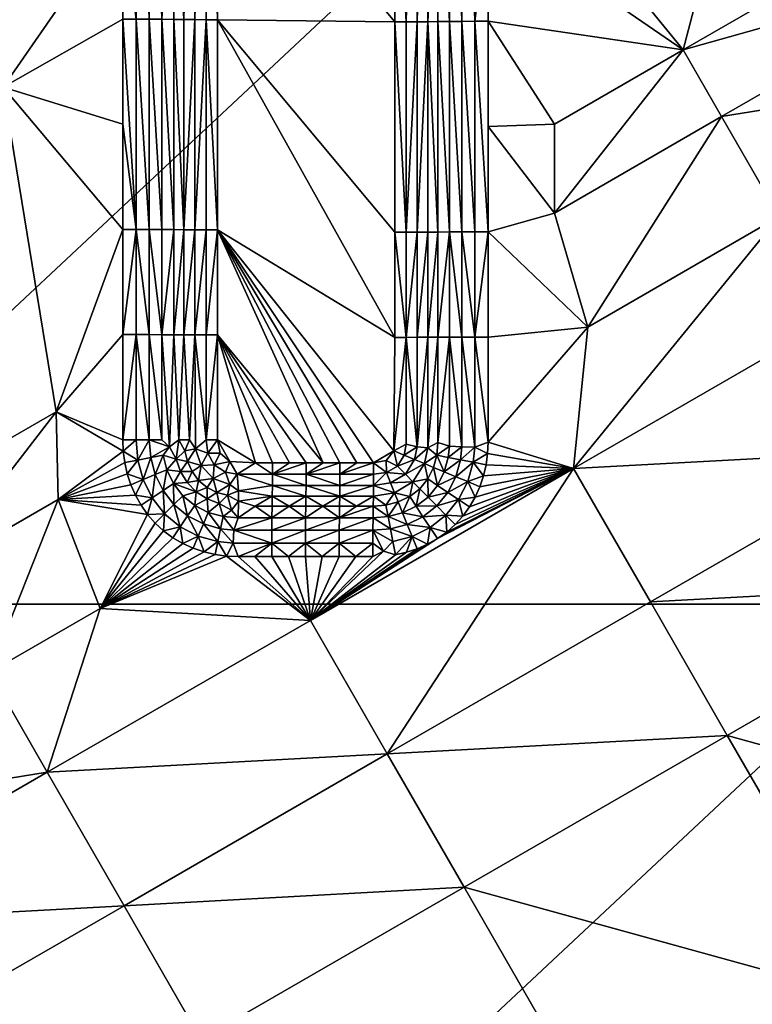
# Model space of a CAD drawing. Header units: inches. Extents: x -23.7 to 23.7, y -7.1 to 20.5.
# Tile 20 of 62: x -8 to -5.9, y 2.1 to 5. Entities that reach past the tile are written whole.
import ezdxf

# ---------------------------------------------------------------- set-up
doc = ezdxf.new("R2010")
doc.units = ezdxf.units.IN
doc.layers.get('0').update_dxf_attribs({"true_color": 0xc2ced6})

msp = doc.modelspace()

# ---------------------------------------------------------------- meshes
mesh = msp.add_polyface()
corners = [(-8.9574, 3.3084), (-8.9574, 6.6625), (-5.3744, 6.6625), (-8.0713, 4.8083, 1.4441), (-7.7246, 5.0055, 1.4377), (-7.7246, 5.3104, 1.4412), (-7.7246, 4.7005, 1.4344), (-8.5165, 5.5813, 1.4632), (-7.7246, 5.6153, 1.445), (-7.7246, 4.3955, 1.4314), (-7.9175, 3.8668, 1.4318), (-7.7246, 4.0906, 1.4287), (-7.7246, 5.9202, 1.4489), (-7.6479, 4.3954, 1.4403), (-7.6479, 4.0905, 1.4375), (-7.6113, 4.0903, 1.4499), (-7.6113, 4.3953, 1.4527), (-7.6479, 5.0053, 1.4466), (-7.6113, 5.0051, 1.459), (-7.6479, 6.2248, 1.4621), (-7.6859, 4.3955, 1.4332), (-7.6859, 4.0905, 1.4304), (-7.6859, 5.0054, 1.4395), (-7.6859, 6.225, 1.4549), (-7.5767, 4.3951, 1.4701), (-7.5767, 4.0902, 1.4673), (-7.5768, 5.0048, 1.4764), (-7.5768, 5.6145, 1.4838), (-7.6113, 3.7854, 1.4475), (-7.6113, 6.2246, 1.4745), (-7.6479, 3.7855, 1.4351), (-7.7246, 3.7855, 1.4263), (-7.5471, 4.3947, 1.485), (-7.5471, 5.0042, 1.4913), (-7.5471, 4.0899, 1.4822), (-7.5472, 6.2233, 1.507)]
mesh.append_faces([[corners[k] for k in face] for face in [(0, 1, 2), (3, 4, 5), (6, 4, 3), (7, 5, 8), (6, 3, 9), (10, 11, 9), (9, 3, 10), (7, 8, 12), (13, 14, 15), (15, 16, 13), (17, 13, 16), (16, 18, 17), (19, 17, 18), (20, 21, 14), (14, 13, 20), (22, 20, 13), (13, 17, 22), (23, 22, 17), (24, 16, 15), (15, 25, 24), (26, 27, 18), (18, 24, 26), (28, 15, 14), (24, 18, 16), (27, 29, 18), (30, 14, 21), (11, 31, 21), (20, 9, 11), (11, 21, 20), (23, 8, 5), (5, 22, 23), (6, 9, 20), (4, 20, 22), (4, 6, 20), (22, 5, 4), (25, 32, 24), (32, 26, 24), (33, 27, 26), (25, 34, 32), (33, 35, 27), (33, 26, 32)]])
mesh = msp.add_polyface()
corners = [(-5.3744, 6.6625), (-5.3744, 3.3084), (-8.9574, 3.3084), (-6.0995, 4.9161, 1.3939), (-5.3361, 5.3565, 1.3787), (-5.7818, 6.1297, 1.4036), (-5.2247, 5.1632, 1.3725), (-5.9881, 4.7228, 1.3883), (-5.0575, 4.8731, 1.3631), (-5.821, 4.4327, 1.3798), (-6.6652, 4.6941, 1.4068), (-6.4726, 4.7008, 1.4016), (-6.6652, 4.9994, 1.4104), (-6.3762, 4.1124, 1.3925), (-6.6652, 4.3888, 1.4034), (-6.6652, 4.0835, 1.4004), (-6.4726, 4.4432, 1.3987), (-6.6652, 3.7782, 1.3977), (-6.6652, 5.3047, 1.4143), (-6.6652, 5.6099, 1.4184), (-6.4172, 3.7021, 1.3899), (-5.6538, 4.1426, 1.3714), (-5.0391, 5.5279, 1.3732), (-4.8466, 5.0065, 1.359), (-5.1351, 4.4418, 1.3592), (-5.4309, 3.7557, 1.3603), (-4.8466, 4.0916, 1.3454), (-4.8466, 3.7866, 1.3415), (-6.7037, 4.9993, 1.4141), (-6.7037, 6.2202, 1.4312), (-6.7037, 4.3887, 1.4072), (-6.7037, 4.0834, 1.4042), (-6.704, 3.7636, 1.4014)]
mesh.append_faces([[corners[k] for k in face] for face in [(0, 1, 2), (3, 4, 5), (6, 4, 3), (3, 7, 6), (8, 6, 7), (7, 9, 8), (10, 11, 12), (13, 14, 15), (13, 9, 7), (7, 16, 13), (14, 13, 16), (13, 15, 17), (10, 14, 16), (16, 11, 10), (18, 3, 19), (12, 3, 18), (3, 11, 16), (16, 7, 3), (3, 5, 19), (3, 12, 11), (9, 13, 20), (20, 21, 9), (22, 5, 4), (6, 22, 4), (23, 6, 8), (8, 9, 21), (21, 24, 8), (24, 21, 25), (26, 24, 25), (27, 26, 25), (28, 18, 19), (19, 29, 28), (14, 28, 30), (31, 15, 14), (14, 30, 31), (31, 32, 17), (17, 15, 31), (12, 28, 14), (28, 12, 18), (14, 10, 12)]])
mesh = msp.add_polyface()
corners = [(-8.0713, 4.8083, 1.4441), (-8.5165, 5.5813, 1.4632), (-9.2796, 5.1408, 1.4756), (-8.8344, 4.3677, 1.4581), (-9.5431, 5.6102, 1.4863), (-9.5431, 5.9154, 1.4897), (-9.5431, 5.305, 1.483), (-9.5431, 3.7789, 1.4699), (-9.5431, 4.0841, 1.472), (-9.5431, 4.3894, 1.4745), (-9.5431, 4.9998, 1.48), (-9.5431, 4.6946, 1.4771), (-7.7246, 5.3104, 1.4412), (-8.3892, 3.5944, 1.4416), (-7.9175, 3.8668, 1.4318), (-9.6193, 4.9996, 1.4925), (-9.6193, 6.2202, 1.5056), (-9.6553, 6.2199, 1.5197), (-9.6553, 4.9994, 1.5066), (-9.6193, 4.3892, 1.487), (-9.6553, 4.3891, 1.5011), (-9.6193, 4.084, 1.4846), (-9.6553, 4.0839, 1.4987), (-9.5817, 4.9997, 1.4835), (-9.5817, 6.2204, 1.4968), (-9.5816, 4.3893, 1.478), (-9.5816, 4.0841, 1.4756), (-9.689, 5.6094, 1.5318), (-9.689, 4.9992, 1.5256), (-9.689, 4.0837, 1.5177), (-9.689, 4.3889, 1.5201)]
mesh.append_faces([[corners[k] for k in face] for face in [(0, 1, 2), (2, 3, 0), (4, 1, 5), (6, 2, 4), (7, 3, 8), (3, 9, 8), (2, 10, 11), (2, 1, 4), (3, 2, 11), (10, 2, 6), (1, 0, 12), (0, 3, 13), (13, 14, 0), (3, 11, 9), (15, 16, 17), (17, 18, 15), (19, 15, 18), (18, 20, 19), (21, 19, 20), (20, 22, 21), (23, 24, 16), (16, 15, 23), (25, 23, 15), (15, 19, 25), (26, 25, 19), (19, 21, 26), (27, 28, 18), (18, 28, 20), (29, 22, 20), (20, 30, 29), (20, 28, 30), (17, 27, 18), (23, 6, 4), (4, 24, 23), (9, 23, 25), (8, 9, 25), (25, 26, 8), (10, 23, 9), (23, 10, 6), (9, 11, 10)]])
mesh = msp.add_polyface()
corners = [(-6.7413, 4.9991, 1.4232), (-6.7413, 6.2199, 1.4402), (-6.7773, 6.2196, 1.4544), (-6.7772, 4.9988, 1.4375), (-6.7413, 4.3886, 1.4163), (-6.7772, 4.3884, 1.4306), (-6.7037, 4.9993, 1.4141), (-6.7037, 6.2202, 1.4312), (-6.7037, 4.3887, 1.4072), (-6.8109, 5.6088, 1.4646), (-6.8108, 4.9985, 1.4567), (-6.8108, 4.3881, 1.4498), (-7.5157, 5.004, 1.502), (-7.5471, 5.0042, 1.4913), (-7.5471, 4.3947, 1.485), (-7.5157, 4.3945, 1.4956), (-7.5158, 6.2231, 1.5176), (-7.4831, 5.0039, 1.5081), (-7.483, 4.3944, 1.5017), (-7.4832, 6.2229, 1.5238), (-7.4499, 5.0038, 1.5096), (-7.45, 5.6133, 1.517), (-7.4499, 4.3944, 1.5032), (-6.8705, 4.9977, 1.4853), (-6.8397, 4.9979, 1.4731), (-6.8398, 6.2182, 1.4898), (-6.8706, 6.2179, 1.502), (-6.8705, 4.3876, 1.4785), (-6.8396, 4.3877, 1.4663), (-6.9028, 4.9975, 1.4931), (-6.9029, 6.2177, 1.5097), (-6.9027, 4.3875, 1.4863), (-6.9358, 5.6075, 1.5041), (-6.9358, 4.9974, 1.4963), (-6.9357, 4.3874, 1.4896)]
mesh.append_faces([[corners[k] for k in face] for face in [(0, 1, 2), (2, 3, 0), (4, 0, 3), (3, 5, 4), (6, 7, 1), (1, 0, 6), (8, 6, 0), (0, 4, 8), (9, 10, 3), (3, 10, 5), (5, 10, 11), (2, 9, 3), (12, 13, 14), (14, 15, 12), (13, 12, 16), (17, 12, 15), (15, 18, 17), (12, 17, 19), (19, 17, 20), (20, 21, 19), (22, 17, 18), (22, 20, 17), (23, 24, 25), (25, 26, 23), (27, 28, 24), (24, 23, 27), (29, 23, 26), (26, 30, 29), (31, 27, 23), (23, 29, 31), (10, 9, 24), (9, 25, 24), (10, 24, 11), (11, 24, 28), (29, 30, 32), (32, 33, 29), (29, 33, 31), (34, 31, 33), (20, 33, 21), (20, 34, 33), (33, 32, 21)]])
mesh = msp.add_polyface()
corners = [(-6.7413, 4.0833, 1.4133), (-6.7413, 4.3886, 1.4163), (-6.7772, 4.3884, 1.4306), (-6.7772, 4.0832, 1.4276), (-6.7037, 4.0834, 1.4042), (-6.7037, 4.3887, 1.4072), (-6.8108, 4.083, 1.4468), (-6.8108, 4.3881, 1.4498), (-6.8108, 3.7777, 1.4442), (-6.7416, 3.7653, 1.4105), (-6.704, 3.7636, 1.4014), (-7.5157, 4.3945, 1.4956), (-7.5471, 4.3947, 1.485), (-7.5471, 4.0899, 1.4822), (-7.5156, 4.0898, 1.4928), (-7.483, 4.3944, 1.5017), (-7.483, 4.0897, 1.4989), (-7.5315, 3.7851, 1.4856), (-7.5137, 3.7593, 1.4901), (-7.483, 3.785, 1.4964), (-7.4498, 3.785, 1.4979), (-7.4499, 4.0897, 1.5004), (-7.4499, 4.3944, 1.5032), (-6.8704, 4.0826, 1.4756), (-6.8396, 4.0827, 1.4633), (-6.8396, 4.3877, 1.4663), (-6.8705, 4.3876, 1.4785), (-6.9027, 4.0825, 1.4834), (-6.9027, 4.3875, 1.4863), (-6.8709, 3.7649, 1.4728), (-6.8402, 3.762, 1.4605), (-6.9357, 4.3874, 1.4896), (-6.9357, 4.0824, 1.4866), (-6.9387, 3.7531, 1.4839), (-7.1438, 3.7187, 1.4892), (-7.0461, 3.7187, 1.4866), (-6.9973, 3.7187, 1.4852), (-7.095, 3.7187, 1.4879), (-7.4499, 5.0038, 1.5096)]
mesh.append_faces([[corners[k] for k in face] for face in [(0, 1, 2), (2, 3, 0), (4, 5, 1), (1, 0, 4), (6, 3, 2), (2, 7, 6), (3, 6, 8), (3, 9, 0), (0, 10, 4), (11, 12, 13), (13, 14, 11), (15, 11, 14), (14, 16, 15), (14, 13, 17), (17, 18, 14), (16, 14, 19), (19, 20, 21), (21, 16, 19), (22, 15, 16), (16, 21, 22), (23, 24, 25), (25, 26, 23), (27, 23, 26), (26, 28, 27), (24, 23, 29), (7, 25, 24), (24, 6, 7), (6, 24, 30), (23, 27, 29), (31, 27, 28), (27, 31, 32), (27, 32, 33), (22, 21, 34), (35, 36, 22), (37, 35, 22), (34, 37, 22), (38, 32, 31), (38, 22, 32), (33, 32, 22), (33, 22, 36)]])
mesh = msp.add_polyface()
corners = [(-9.5446, 3.7459, 1.4697), (-8.3892, 3.5944, 1.4416), (-9.5431, 3.7789, 1.4699), (-8.8344, 4.3677, 1.4581), (-7.9124, 3.612, 1.4298), (-7.7116, 3.6867, 1.4252), (-7.7188, 3.7192, 1.4256), (-7.7013, 3.6551, 1.4247), (-7.9175, 3.8668, 1.4318), (-7.7246, 3.7855, 1.4263), (-7.7246, 4.0906, 1.4287), (-7.7231, 3.7523, 1.426), (-9.637, 3.679, 1.4822), (-9.6703, 3.6928, 1.4964), (-9.6898, 3.6537, 1.4965), (-9.6599, 3.6335, 1.4824), (-9.6236, 3.7281, 1.4822), (-9.659, 3.7351, 1.4964), (-9.6195, 3.766, 1.4823), (-9.6555, 3.7677, 1.4965), (-9.6023, 3.6645, 1.4732), (-9.6287, 3.6125, 1.4735), (-9.5867, 3.7207, 1.4732), (-9.582, 3.7642, 1.4734), (-9.692, 3.7416, 1.5154), (-9.689, 3.7786, 1.5156), (-9.7014, 3.7058, 1.5155), (-9.5801, 3.6197, 1.4697), (-9.5667, 3.6498, 1.4696), (-9.5563, 3.6811, 1.4695), (-9.5489, 3.7132, 1.4696), (-9.6553, 4.0839, 1.4987), (-9.689, 4.0837, 1.5177), (-9.6193, 4.084, 1.4846), (-9.5816, 4.0841, 1.4756), (-9.5431, 4.0841, 1.472)]
mesh.append_faces([[corners[k] for k in face] for face in [(0, 1, 2), (1, 3, 2), (4, 5, 6), (7, 5, 4), (8, 9, 10), (6, 11, 4), (4, 11, 8), (11, 9, 8), (12, 13, 14), (14, 15, 12), (16, 17, 13), (13, 12, 16), (18, 19, 17), (17, 16, 18), (20, 12, 15), (15, 21, 20), (22, 16, 12), (12, 20, 22), (23, 18, 16), (16, 22, 23), (24, 19, 25), (26, 14, 13), (24, 13, 17), (24, 17, 19), (20, 21, 27), (27, 28, 20), (22, 20, 29), (29, 30, 22), (23, 0, 2), (0, 23, 22), (20, 28, 29), (22, 30, 0), (31, 32, 25), (25, 19, 31), (18, 31, 19), (18, 23, 33), (31, 18, 33), (33, 23, 34), (34, 23, 2), (2, 35, 34)]])
mesh = msp.add_polyface()
corners = [(-5.4309, 3.7557, 1.3603), (-5.6538, 4.1426, 1.3714), (-6.4172, 3.7021, 1.3899), (-6.1944, 3.3152, 1.3803), (-6.7023, 3.6191, 1.3974), (-6.7188, 3.5906, 1.3977), (-6.6888, 3.6492, 1.3973), (-6.7382, 3.564, 1.398), (-6.7604, 3.5397, 1.3985), (-6.785, 3.5178, 1.399), (-6.8118, 3.4988, 1.3997), (-6.6667, 3.7452, 1.3974), (-6.671, 3.7126, 1.3973), (-6.6784, 3.6805, 1.3972), (-6.6652, 3.7782, 1.3977), (-5.2079, 3.3686, 1.349), (-4.8409, 3.7202, 1.3404), (-4.794, 3.5963, 1.3374), (-4.8102, 3.6254, 1.3383), (-4.7749, 3.5691, 1.3364), (-4.7531, 3.544, 1.3353), (-4.8235, 3.656, 1.3391), (-4.8337, 3.6877, 1.3398), (-4.8452, 3.7533, 1.341), (-4.8466, 3.7866, 1.3415), (-6.3762, 4.1124, 1.3925), (-4.7699, 3.7865, 1.3497), (-4.8079, 3.7866, 1.3429), (-4.803, 3.7278, 1.342), (-4.7656, 3.7351, 1.3489), (-4.7877, 3.6708, 1.3408), (-4.7618, 3.6178, 1.3392), (-6.7243, 3.664, 1.4011), (-6.7088, 3.7201, 1.4011), (-6.704, 3.7636, 1.4014)]
mesh.append_faces([[corners[k] for k in face] for face in [(0, 1, 2), (2, 3, 0), (2, 4, 5), (2, 6, 4), (2, 7, 8), (2, 9, 10), (2, 8, 9), (2, 11, 12), (2, 13, 6), (2, 12, 13), (2, 14, 11), (0, 15, 16), (2, 5, 7), (15, 17, 18), (19, 17, 15), (19, 15, 20), (15, 18, 21), (15, 21, 22), (16, 15, 22), (23, 24, 0), (23, 0, 16), (25, 14, 2), (26, 27, 28), (29, 28, 30), (23, 28, 27), (23, 27, 24), (30, 28, 22), (22, 21, 30), (31, 30, 18), (18, 17, 31), (23, 16, 28), (28, 16, 22), (30, 21, 18), (4, 6, 32), (33, 32, 13), (13, 12, 33), (34, 11, 14), (11, 34, 33), (32, 6, 13), (33, 12, 11)]])
mesh = msp.add_polyface()
corners = [(-7.688, 3.6245, 1.4242), (-7.7013, 3.6551, 1.4247), (-7.9124, 3.612, 1.4298), (-7.6113, 4.0903, 1.4499), (-7.6113, 3.7854, 1.4475), (-7.5886, 3.7652, 1.4576), (-7.5767, 4.0902, 1.4673), (-7.5622, 3.7852, 1.4728), (-7.6479, 4.0905, 1.4375), (-7.6479, 3.7855, 1.4351), (-7.6859, 3.7855, 1.428), (-7.6859, 4.0905, 1.4304), (-7.7246, 3.7855, 1.4263), (-7.6436, 3.7341, 1.4346), (-7.6076, 3.7411, 1.4471), (-7.6304, 3.6843, 1.4339), (-7.5964, 3.6982, 1.4465), (-7.6078, 3.6381, 1.433), (-7.5773, 3.6582, 1.4457), (-7.5762, 3.5974, 1.4319), (-7.6809, 3.7268, 1.4274), (-7.6655, 3.6699, 1.4266), (-7.6395, 3.617, 1.4256), (-7.5699, 3.7292, 1.4643), (-7.5573, 3.6937, 1.4638), (-7.5379, 3.6615, 1.463), (-7.7231, 3.7523, 1.426), (-7.5502, 3.6231, 1.4447), (-7.5118, 3.6343, 1.4621), (-7.7116, 3.6867, 1.4252), (-7.7188, 3.7192, 1.4256), (-7.537, 3.7222, 1.4791), (-7.5446, 3.7533, 1.4795), (-7.5471, 4.0899, 1.4822), (-7.5315, 3.7851, 1.4856)]
mesh.append_faces([[corners[k] for k in face] for face in [(0, 1, 2), (3, 4, 5), (5, 6, 3), (7, 6, 5), (8, 9, 4), (10, 9, 11), (10, 11, 12), (13, 5, 9), (13, 14, 5), (15, 16, 14), (14, 13, 15), (17, 18, 16), (16, 15, 17), (18, 17, 19), (20, 13, 9), (9, 10, 20), (21, 15, 13), (13, 20, 21), (22, 17, 15), (15, 21, 22), (23, 5, 14), (23, 7, 5), (23, 16, 24), (24, 18, 25), (9, 5, 4), (23, 14, 16), (26, 20, 10), (24, 16, 18), (18, 27, 28), (26, 10, 12), (21, 20, 29), (22, 21, 0), (30, 20, 26), (20, 30, 29), (21, 1, 0), (21, 29, 1), (31, 32, 23), (32, 7, 23), (23, 24, 31), (6, 7, 33), (7, 34, 33)]])
mesh = msp.add_polyface()
corners = [(-7.5137, 3.7593, 1.4901), (-7.4776, 3.7465, 1.4961), (-7.483, 3.785, 1.4964), (-7.4974, 3.7105, 1.4894), (-7.4591, 3.7125, 1.4953), (-7.4624, 3.6731, 1.4881), (-7.4266, 3.6917, 1.4943), (-7.5446, 3.7533, 1.4795), (-7.5315, 3.7851, 1.4856), (-7.537, 3.7222, 1.4791), (-7.5237, 3.6932, 1.4785), (-7.5046, 3.6676, 1.4778), (-7.4498, 3.785, 1.4979), (-7.4426, 3.7469, 1.4974), (-7.4139, 3.7223, 1.4965), (-7.3931, 3.6858, 1.4933), (-7.5622, 3.7852, 1.4728), (-7.5573, 3.6937, 1.4638), (-7.5156, 4.0898, 1.4928), (-6.9973, 3.7187, 1.4852), (-6.9973, 3.6857, 1.4826), (-6.9602, 3.6908, 1.4817), (-7.1928, 3.6857, 1.488), (-7.095, 3.6857, 1.4853), (-7.095, 3.7187, 1.4879), (-7.1438, 3.7187, 1.4892), (-7.0461, 3.7187, 1.4866), (-7.1927, 3.7187, 1.4905), (-7.2905, 3.6857, 1.4906), (-7.3393, 3.7187, 1.4945), (-7.2415, 3.7187, 1.4919), (-7.2904, 3.7187, 1.4932), (-7.4499, 4.0897, 1.5004)]
mesh.append_faces([[corners[k] for k in face] for face in [(0, 1, 2), (3, 1, 0), (3, 4, 1), (5, 4, 3), (5, 6, 4), (7, 0, 8), (9, 3, 0), (0, 7, 9), (10, 3, 9), (11, 5, 3), (3, 10, 11), (12, 2, 1), (13, 1, 4), (1, 13, 12), (4, 14, 13), (14, 6, 15), (14, 4, 6), (8, 16, 7), (17, 10, 9), (0, 2, 18), (19, 20, 21), (22, 23, 24), (24, 25, 22), (23, 20, 19), (26, 24, 23), (26, 23, 19), (27, 22, 25), (15, 28, 29), (28, 22, 27), (27, 30, 28), (28, 31, 29), (15, 29, 14), (28, 30, 31), (32, 12, 29), (13, 14, 12), (29, 31, 32), (14, 29, 12), (32, 31, 30), (27, 25, 32), (30, 27, 32)]])
mesh = msp.add_polyface()
corners = [(-6.7456, 3.7274, 1.4103), (-6.7809, 3.7344, 1.4247), (-6.7922, 3.6922, 1.4247), (-6.7591, 3.6784, 1.4103), (-6.7416, 3.7653, 1.4105), (-6.7774, 3.767, 1.4249), (-6.7088, 3.7201, 1.4011), (-6.7243, 3.664, 1.4011), (-6.704, 3.7636, 1.4014), (-6.8232, 3.7051, 1.444), (-6.8138, 3.7409, 1.444), (-6.8108, 3.7777, 1.4442), (-6.8117, 3.6532, 1.4249), (-6.7772, 4.0832, 1.4276), (-6.7413, 4.0833, 1.4133), (-6.8709, 3.7649, 1.4728), (-6.8402, 3.762, 1.4605), (-6.8396, 4.0827, 1.4633), (-6.8108, 4.083, 1.4468), (-6.9027, 4.0825, 1.4834), (-6.9027, 3.7728, 1.4807), (-6.9387, 3.7531, 1.4839), (-6.9048, 3.6858, 1.4731), (-6.9275, 3.7087, 1.4809), (-6.9602, 3.6908, 1.4817), (-6.8783, 3.728, 1.4728), (-6.9082, 3.7404, 1.4806), (-6.8498, 3.7162, 1.4605), (-6.8831, 3.6638, 1.4609), (-6.9612, 3.7254, 1.4843), (-6.9973, 3.7187, 1.4852), (-6.8395, 3.672, 1.4441)]
mesh.append_faces([[corners[k] for k in face] for face in [(0, 1, 2), (2, 3, 0), (4, 5, 1), (1, 0, 4), (6, 0, 3), (3, 7, 6), (8, 4, 0), (0, 6, 8), (9, 2, 10), (5, 11, 10), (1, 5, 10), (12, 2, 9), (2, 1, 10), (11, 5, 13), (4, 13, 5), (4, 8, 14), (15, 16, 17), (16, 11, 18), (15, 19, 20), (20, 19, 21), (22, 23, 24), (25, 26, 23), (23, 22, 25), (15, 20, 26), (26, 25, 15), (27, 25, 22), (22, 28, 27), (16, 15, 25), (25, 27, 16), (29, 24, 23), (24, 29, 30), (21, 29, 23), (21, 26, 20), (21, 23, 26), (27, 10, 16), (16, 10, 11), (9, 27, 31), (27, 28, 31), (27, 9, 10), (30, 29, 21)]])
mesh = msp.add_polyface()
corners = [(-8.2778, 3.401, 1.4376), (-8.3892, 3.5944, 1.4416), (-9.1523, 3.1537, 1.4573), (-9.041, 2.9603, 1.4539), (-8.874, 2.6702, 1.449), (-9.8042, 2.5196, 1.4703), (-8.1108, 3.111, 1.4319), (-8.707, 2.3801, 1.4444), (-9.6373, 2.2295, 1.4661), (-7.9438, 2.8209, 1.4265), (-7.721, 2.434, 1.4197), (-9.5446, 3.7459, 1.4697), (-7.7897, 3.2964, 1.4247), (-7.9124, 3.612, 1.4298), (-7.6525, 3.5684, 1.4229), (-7.9175, 3.8668, 1.4318), (-7.6717, 3.5955, 1.4235), (-7.688, 3.6245, 1.4242), (-7.606, 3.5209, 1.4213), (-7.6305, 3.5434, 1.4221), (-7.5792, 3.5011, 1.4205), (-7.5506, 3.4843, 1.4196), (-7.5203, 3.4706, 1.4188), (-7.4888, 3.46, 1.4179), (-7.4564, 3.4524, 1.4169), (-7.4235, 3.448, 1.416), (-7.1806, 3.2615, 1.4084), (-7.5762, 3.5974, 1.4319), (-7.5502, 3.6231, 1.4447), (-7.5773, 3.6582, 1.4457), (-7.5366, 3.5647, 1.4306), (-7.6032, 3.5707, 1.4243), (-7.6078, 3.6381, 1.433), (-7.6395, 3.617, 1.4256), (-7.5578, 3.5333, 1.4229)]
mesh.append_faces([[corners[k] for k in face] for face in [(0, 1, 2), (2, 3, 0), (4, 3, 5), (6, 0, 3), (3, 4, 6), (7, 4, 8), (9, 6, 4), (4, 7, 9), (10, 9, 7), (1, 11, 2), (6, 12, 13), (13, 0, 6), (14, 13, 12), (12, 6, 9), (0, 13, 15), (15, 1, 0), (16, 17, 13), (12, 18, 19), (16, 13, 14), (12, 20, 18), (12, 21, 20), (12, 22, 21), (12, 23, 22), (14, 12, 19), (24, 23, 12), (12, 25, 24), (12, 9, 26), (27, 28, 29), (28, 27, 30), (31, 27, 32), (32, 33, 31), (34, 30, 27), (27, 31, 34), (31, 33, 14), (33, 17, 16), (31, 14, 19), (33, 16, 14), (31, 18, 34), (18, 31, 19), (34, 18, 20), (34, 20, 21)]])
mesh = msp.add_polyface()
corners = [(-5.2079, 3.3686, 1.349), (-5.4309, 3.7557, 1.3603), (-6.1944, 3.3152, 1.3803), (-5.9715, 2.9282, 1.3708), (-4.7287, 3.5214, 1.3342), (-4.7531, 3.544, 1.3353), (-4.702, 3.5015, 1.333), (-4.6734, 3.4846, 1.3318), (-4.6432, 3.4708, 1.3306), (-4.7618, 2.5943, 1.3261), (-4.6117, 3.4601, 1.3294), (-3.9979, 3.0345, 1.3011), (-4.3659, 3.4466, 1.3205), (-4.415, 3.4466, 1.3222), (-4.4641, 3.4466, 1.324), (-4.2678, 3.4466, 1.3169), (-4.3169, 3.4466, 1.3187), (-4.2188, 3.4466, 1.3151), (-4.1697, 3.4466, 1.3134), (-4.1207, 3.4466, 1.3116), (-4.0893, 3.4624, 1.3111), (-4.0554, 3.4522, 1.3093), (-3.9921, 3.4694, 1.3072), (-4.0233, 3.4593, 1.3082), (-3.962, 3.4825, 1.3064), (-3.9334, 3.4987, 1.3056), (-4.5464, 3.448, 1.3269), (-4.5277, 3.4855, 1.3294), (-4.5717, 3.4904, 1.3311), (-4.5793, 3.4525, 1.3281), (-4.5131, 3.4465, 1.3257), (-4.6283, 3.5065, 1.3333), (-4.1205, 3.4851, 1.3149), (-4.2186, 3.4852, 1.3184), (-4.3167, 3.4852, 1.3219), (-4.4148, 3.4852, 1.3254), (-4.0067, 3.5051, 1.311), (-4.0627, 3.49, 1.3128)]
mesh.append_faces([[corners[k] for k in face] for face in [(0, 1, 2), (2, 3, 0), (4, 5, 0), (4, 0, 6), (0, 7, 6), (0, 8, 7), (8, 9, 10), (11, 12, 13), (13, 14, 11), (15, 16, 11), (11, 16, 12), (17, 15, 11), (18, 11, 19), (11, 18, 17), (20, 11, 21), (19, 11, 20), (11, 22, 23), (22, 11, 24), (11, 25, 24), (23, 21, 11), (26, 27, 28), (10, 29, 28), (27, 26, 30), (28, 29, 26), (31, 8, 10), (18, 32, 33), (32, 18, 19), (33, 15, 17), (34, 16, 15), (15, 33, 34), (33, 17, 18), (30, 35, 27), (35, 13, 12), (12, 34, 35), (13, 35, 14), (14, 35, 30), (12, 16, 34), (19, 20, 32), (23, 22, 36), (20, 21, 37), (37, 21, 23)]])
mesh = msp.add_polyface()
corners = [(-7.7897, 3.2964, 1.4247), (-7.1806, 3.2615, 1.4084), (-7.4235, 3.448, 1.416), (-7.3903, 3.4465, 1.4152), (-7.3414, 3.4465, 1.4138), (-7.2926, 3.4465, 1.4125), (-7.146, 3.4465, 1.4086), (-7.1949, 3.4465, 1.4099), (-7.2437, 3.4465, 1.4112), (-6.9578, 2.8746, 1.4002), (-6.1944, 3.3152, 1.3803), (-6.4172, 3.7021, 1.3899), (-7.0972, 3.4465, 1.4072), (-7.0484, 3.4465, 1.4059), (-6.9681, 3.4624, 1.4042), (-6.9995, 3.4465, 1.4045), (-6.934, 3.4521, 1.4028), (-6.902, 3.4593, 1.4019), (-6.8707, 3.4695, 1.4011), (-6.8405, 3.4826, 1.4003), (-6.8118, 3.4988, 1.3997), (-6.9994, 3.4851, 1.4075), (-7.0971, 3.4851, 1.4102), (-7.1948, 3.4851, 1.4129), (-7.2925, 3.4851, 1.4155), (-7.4049, 3.4855, 1.4185), (-6.8853, 3.5052, 1.4045), (-6.9415, 3.49, 1.4059), (-7.4488, 3.4903, 1.4197), (-7.4888, 3.46, 1.4179), (-7.4564, 3.4524, 1.4169), (-7.5055, 3.5063, 1.4213), (-7.5203, 3.4706, 1.4188)]
mesh.append_faces([[corners[k] for k in face] for face in [(0, 1, 2), (2, 1, 3), (1, 4, 3), (1, 5, 4), (6, 7, 1), (1, 7, 8), (9, 10, 11), (11, 1, 9), (5, 1, 8), (12, 6, 1), (13, 12, 1), (14, 15, 1), (16, 14, 1), (13, 1, 15), (17, 1, 18), (19, 18, 1), (20, 19, 1), (16, 1, 17), (13, 21, 22), (21, 13, 15), (22, 6, 12), (23, 7, 6), (6, 22, 23), (22, 12, 13), (3, 24, 25), (24, 5, 8), (8, 23, 24), (5, 24, 4), (4, 24, 3), (8, 7, 23), (21, 15, 14), (26, 27, 16), (16, 17, 26), (16, 27, 14), (26, 17, 18), (28, 2, 25), (29, 30, 28), (25, 2, 3), (28, 30, 2), (31, 32, 29)]])
mesh = msp.add_polyface()
corners = [(-7.5366, 3.5647, 1.4306), (-7.516, 3.5949, 1.4436), (-7.5502, 3.6231, 1.4447), (-7.4908, 3.5412, 1.4293), (-7.4765, 3.5748, 1.4425), (-7.4412, 3.5274, 1.4279), (-7.4338, 3.563, 1.4413), (-7.4028, 3.5232, 1.4268), (-7.3896, 3.5592, 1.44), (-7.5055, 3.5063, 1.4213), (-7.5578, 3.5333, 1.4229), (-7.4488, 3.4903, 1.4197), (-7.4049, 3.4855, 1.4185), (-7.5118, 3.6343, 1.4621), (-7.5379, 3.6615, 1.463), (-7.5773, 3.6582, 1.4457), (-7.4803, 3.6138, 1.4611), (-7.4451, 3.6004, 1.4601), (-7.4093, 3.5816, 1.4516), (-7.5506, 3.4843, 1.4196), (-7.4888, 3.46, 1.4179), (-7.5203, 3.4706, 1.4188), (-7.4142, 3.6553, 1.4867), (-7.4266, 3.6917, 1.4943), (-7.4624, 3.6731, 1.4881), (-7.3931, 3.6858, 1.4933), (-7.48, 3.6473, 1.477), (-7.5046, 3.6676, 1.4778), (-7.4514, 3.633, 1.4761), (-7.4205, 3.6248, 1.4753), (-7.3885, 3.6376, 1.4807), (-7.5237, 3.6932, 1.4785), (-7.5573, 3.6937, 1.4638)]
mesh.append_faces([[corners[k] for k in face] for face in [(0, 1, 2), (3, 4, 1), (1, 0, 3), (5, 6, 4), (4, 3, 5), (7, 8, 6), (6, 5, 7), (9, 3, 0), (0, 10, 9), (11, 5, 3), (3, 9, 11), (12, 7, 5), (5, 11, 12), (13, 14, 15), (13, 1, 16), (17, 6, 18), (4, 17, 16), (1, 4, 16), (4, 6, 17), (6, 8, 18), (2, 1, 13), (9, 10, 19), (11, 9, 20), (9, 19, 21), (22, 23, 24), (22, 25, 23), (26, 24, 27), (28, 22, 24), (24, 26, 28), (29, 22, 28), (30, 22, 29), (31, 32, 14), (31, 14, 27), (13, 27, 14), (26, 16, 28), (17, 29, 28), (13, 26, 27), (17, 18, 29), (28, 16, 17), (13, 16, 26)]])
mesh = msp.add_polyface()
corners = [(-7.0965, 3.5592, 1.4321), (-7.1942, 3.5592, 1.4348), (-7.1946, 3.5229, 1.4212), (-7.2923, 3.5229, 1.4239), (-7.2919, 3.5592, 1.4374), (-7.1948, 3.4851, 1.4129), (-7.0971, 3.4851, 1.4102), (-7.0969, 3.5229, 1.4186), (-7.2925, 3.4851, 1.4155), (-7.1448, 3.5932, 1.452), (-7.1937, 3.5932, 1.4533), (-7.2914, 3.5932, 1.456), (-7.3402, 3.5932, 1.4573), (-7.3889, 3.6075, 1.467), (-7.3896, 3.5592, 1.44), (-7.2425, 3.5932, 1.4546), (-7.4028, 3.5232, 1.4268), (-7.4049, 3.4855, 1.4185), (-7.4093, 3.5816, 1.4516), (-7.3885, 3.6376, 1.4807), (-7.3931, 3.6858, 1.4933), (-7.4142, 3.6553, 1.4867), (-7.4205, 3.6248, 1.4753), (-7.1929, 3.6533, 1.4808), (-7.1933, 3.6223, 1.4692), (-7.0955, 3.6223, 1.4665), (-7.2907, 3.6533, 1.4834), (-7.291, 3.6223, 1.4718), (-7.1928, 3.6857, 1.488), (-7.0952, 3.6533, 1.4781), (-7.2905, 3.6857, 1.4906)]
mesh.append_faces([[corners[k] for k in face] for face in [(0, 1, 2), (3, 2, 1), (1, 4, 3), (5, 6, 7), (7, 2, 5), (8, 5, 2), (2, 3, 8), (9, 10, 1), (0, 9, 1), (11, 12, 4), (13, 14, 12), (12, 14, 4), (4, 15, 11), (4, 14, 16), (16, 3, 4), (1, 10, 15), (15, 4, 1), (17, 8, 16), (3, 16, 8), (18, 14, 13), (19, 20, 21), (18, 13, 22), (13, 19, 22), (23, 24, 25), (26, 27, 24), (24, 23, 26), (28, 23, 29), (30, 26, 23), (23, 28, 30), (9, 24, 10), (25, 24, 9), (11, 27, 12), (12, 27, 13), (27, 11, 15), (13, 27, 19), (27, 26, 19), (24, 27, 15), (24, 15, 10), (26, 30, 20), (19, 26, 20)]])
mesh = msp.add_polyface()
corners = [(-7.1946, 3.5229, 1.4212), (-7.0969, 3.5229, 1.4186), (-7.0965, 3.5592, 1.4321), (-7.096, 3.5932, 1.4507), (-7.1448, 3.5932, 1.452), (-7.0471, 3.5932, 1.4493), (-6.9988, 3.5592, 1.4295), (-6.9983, 3.5932, 1.448), (-6.9992, 3.5229, 1.4159), (-7.0971, 3.4851, 1.4102), (-6.9994, 3.4851, 1.4075), (-6.9486, 3.5272, 1.4145), (-6.9553, 3.5627, 1.4283), (-6.8996, 3.5402, 1.4133), (-6.9131, 3.5737, 1.4273), (-6.9415, 3.49, 1.4059), (-6.9681, 3.4624, 1.4042), (-6.8853, 3.5052, 1.4045), (-6.9614, 3.5961, 1.447), (-6.9256, 3.6052, 1.4462), (-6.9975, 3.6533, 1.4755), (-6.9602, 3.6908, 1.4817), (-6.9973, 3.6857, 1.4826), (-6.948, 3.6608, 1.4742), (-6.9048, 3.6858, 1.4731), (-6.9363, 3.632, 1.4623), (-6.9978, 3.6223, 1.4638), (-6.8831, 3.6638, 1.4609), (-7.0955, 3.6223, 1.4665), (-7.0952, 3.6533, 1.4781), (-7.1929, 3.6533, 1.4808), (-7.095, 3.6857, 1.4853), (-7.1928, 3.6857, 1.488)]
mesh.append_faces([[corners[k] for k in face] for face in [(0, 1, 2), (2, 3, 4), (3, 2, 5), (2, 6, 7), (1, 8, 6), (6, 2, 1), (5, 2, 7), (9, 10, 8), (1, 9, 8), (11, 12, 6), (6, 8, 11), (13, 14, 12), (12, 11, 13), (15, 11, 8), (8, 16, 15), (11, 15, 17), (7, 6, 12), (12, 18, 7), (18, 12, 19), (19, 12, 14), (16, 8, 10), (20, 21, 22), (23, 21, 20), (21, 23, 24), (25, 23, 20), (20, 26, 25), (23, 25, 27), (18, 25, 26), (25, 18, 19), (7, 18, 26), (28, 29, 30), (29, 31, 32), (26, 5, 7), (3, 28, 4), (28, 3, 5), (29, 28, 20), (26, 20, 28), (5, 26, 28), (22, 31, 29), (20, 22, 29)]])
mesh = msp.add_polyface()
corners = [(-7.1806, 3.2615, 1.4084), (-6.4172, 3.7021, 1.3899), (-6.8118, 3.4988, 1.3997), (-6.854, 3.5624, 1.4121), (-6.8737, 3.5926, 1.4263), (-6.9131, 3.5737, 1.4273), (-6.8996, 3.5402, 1.4133), (-6.814, 3.5937, 1.4112), (-6.8393, 3.6193, 1.4255), (-6.7819, 3.633, 1.4106), (-6.8117, 3.6532, 1.4249), (-6.7591, 3.6784, 1.4103), (-6.7922, 3.6922, 1.4247), (-6.8853, 3.5052, 1.4045), (-6.9486, 3.5272, 1.4145), (-6.8332, 3.5309, 1.4032), (-6.7875, 3.567, 1.4022), (-6.7508, 3.6121, 1.4015), (-6.7243, 3.664, 1.4011), (-6.8921, 3.6209, 1.4453), (-6.8628, 3.6433, 1.4446), (-6.9256, 3.6052, 1.4462), (-6.8395, 3.672, 1.4441), (-6.8232, 3.7051, 1.444), (-6.8405, 3.4826, 1.4003), (-6.785, 3.5178, 1.399), (-6.7604, 3.5397, 1.3985), (-6.8707, 3.4695, 1.4011), (-6.7382, 3.564, 1.398), (-6.7023, 3.6191, 1.3974), (-6.7188, 3.5906, 1.3977), (-6.8831, 3.6638, 1.4609), (-6.9048, 3.6858, 1.4731), (-6.948, 3.6608, 1.4742), (-6.9363, 3.632, 1.4623)]
mesh.append_faces([[corners[k] for k in face] for face in [(0, 1, 2), (3, 4, 5), (5, 6, 3), (7, 8, 4), (4, 3, 7), (9, 10, 8), (8, 7, 9), (11, 12, 10), (10, 9, 11), (13, 6, 14), (15, 3, 6), (6, 13, 15), (16, 7, 3), (3, 15, 16), (17, 9, 7), (7, 16, 17), (18, 11, 9), (9, 17, 18), (19, 4, 20), (5, 19, 21), (19, 5, 4), (8, 20, 4), (22, 10, 23), (8, 22, 20), (8, 10, 22), (15, 13, 24), (24, 2, 15), (16, 15, 25), (25, 26, 16), (13, 27, 24), (15, 2, 25), (28, 16, 26), (18, 17, 29), (17, 16, 28), (28, 30, 17), (17, 30, 29), (31, 32, 33), (31, 34, 19), (19, 20, 31), (21, 19, 34), (22, 31, 20)]])
mesh = msp.add_polyface()
corners = [(-5.3744, 3.3084), (-5.3744, -0.0456), (-8.9574, -0.0456), (-6.9578, 2.8746, 1.4002), (-7.1806, 3.2615, 1.4084), (-7.9438, 2.8209, 1.4265), (-7.721, 2.434, 1.4197), (-6.7349, 2.4877, 1.3924), (-7.4982, 2.0471, 1.4135), (-5.9715, 2.9282, 1.3708), (-6.1944, 3.3152, 1.3803), (-6.2891, 1.7137, 1.3783), (-7.0525, 1.2732, 1.4034), (-5.5256, 2.154, 1.3523), (-4.7618, 2.5943, 1.3261), (-5.2079, 3.3686, 1.349), (-6.8296, 0.8862, 1.3999), (-7.8159, 0.8326, 1.4279), (-7.593, 0.4457, 1.4266), (-6.0662, 1.3266, 1.3722), (-5.3025, 1.7668, 1.3434), (-6.6067, 0.4992, 1.3976), (-7.3702, 0.0588, 1.4271), (-5.8431, 0.9394, 1.3668), (-5.0794, 1.3795, 1.3346), (-6.3837, 0.1122, 1.3969), (-7.1472, -0.328, 1.4295), (-5.6201, 0.5523, 1.3625), (-4.8562, 0.9921, 1.3261), (-6.2722, -0.0813, 1.3972), (-7.0358, -0.5214, 1.4317), (-5.5085, 0.3587, 1.3608), (-6.1607, -0.2747, 1.3981), (-5.397, 0.1651, 1.3595), (-5.2854, -0.0285, 1.3587), (-6.0491, -0.4682, 1.3996), (-5.1738, -0.2221, 1.3583)]
mesh.append_faces([[corners[k] for k in face] for face in [(0, 1, 2), (3, 4, 5), (5, 6, 3), (7, 3, 6), (6, 8, 7), (9, 10, 3), (3, 7, 9), (11, 7, 8), (8, 12, 11), (13, 9, 7), (7, 11, 13), (14, 15, 9), (9, 13, 14), (16, 12, 17), (17, 18, 16), (19, 11, 12), (12, 16, 19), (20, 13, 11), (11, 19, 20), (21, 16, 18), (18, 22, 21), (23, 19, 16), (16, 21, 23), (24, 20, 19), (19, 23, 24), (25, 21, 22), (22, 26, 25), (27, 23, 21), (21, 25, 27), (23, 27, 28), (29, 25, 26), (26, 30, 29), (31, 27, 25), (25, 29, 31), (32, 29, 30), (33, 31, 29), (29, 32, 33), (34, 33, 32), (32, 35, 34), (36, 34, 35)]])
mesh = msp.add_polyface()
corners = [(-8.9574, -0.0456), (-8.9574, 3.3084), (-5.3744, 3.3084), (-12.5404, -0.0456), (-9.6373, 2.2295, 1.4661), (-9.8042, 2.5196, 1.4703), (-10.5676, 2.0788, 1.487), (-10.4006, 1.7887, 1.4836), (-9.4703, 1.9394, 1.4624), (-10.2336, 1.4986, 1.4807), (-8.707, 2.3801, 1.4444), (-9.2476, 1.5526, 1.4581), (-10.0109, 1.1118, 1.4777), (-8.4843, 1.9933, 1.4389), (-7.721, 2.434, 1.4197), (-9.7882, 0.725, 1.4758), (-10.7745, 0.6711, 1.4978), (-9.0248, 1.1657, 1.4548), (-8.2615, 1.6064, 1.4342), (-7.4982, 2.0471, 1.4135), (-9.3428, -0.0485, 1.4765), (-10.5518, 0.2844, 1.4973), (-10.1065, -0.489, 1.5013), (-8.5793, 0.392, 1.4521), (-7.8159, 0.8326, 1.4279), (-7.0525, 1.2732, 1.4034), (-9.12, -0.4352, 1.4796), (-9.8838, -0.8756, 1.5063), (-8.3565, 0.0052, 1.4531), (-7.593, 0.4457, 1.4266), (-8.8973, -0.8218, 1.4849), (-8.1337, -0.3815, 1.456), (-7.3702, 0.0588, 1.4271), (-7.9108, -0.7682, 1.4613), (-7.1472, -0.328, 1.4295)]
mesh.append_faces([[corners[k] for k in face] for face in [(0, 1, 2), (1, 0, 3), (4, 5, 6), (6, 7, 4), (8, 4, 7), (7, 9, 8), (4, 8, 10), (11, 8, 9), (9, 12, 11), (13, 10, 8), (8, 11, 13), (10, 13, 14), (15, 12, 16), (17, 11, 12), (12, 15, 17), (18, 13, 11), (11, 17, 18), (19, 14, 13), (13, 18, 19), (20, 15, 21), (21, 22, 20), (23, 17, 15), (15, 20, 23), (24, 18, 17), (17, 23, 24), (25, 19, 18), (18, 24, 25), (26, 20, 22), (22, 27, 26), (28, 23, 20), (20, 26, 28), (29, 24, 23), (23, 28, 29), (30, 26, 27), (31, 28, 26), (26, 30, 31), (32, 29, 28), (28, 31, 32), (33, 31, 30), (34, 32, 31), (31, 33, 34)]])

doc.saveas('drawing.dxf')
